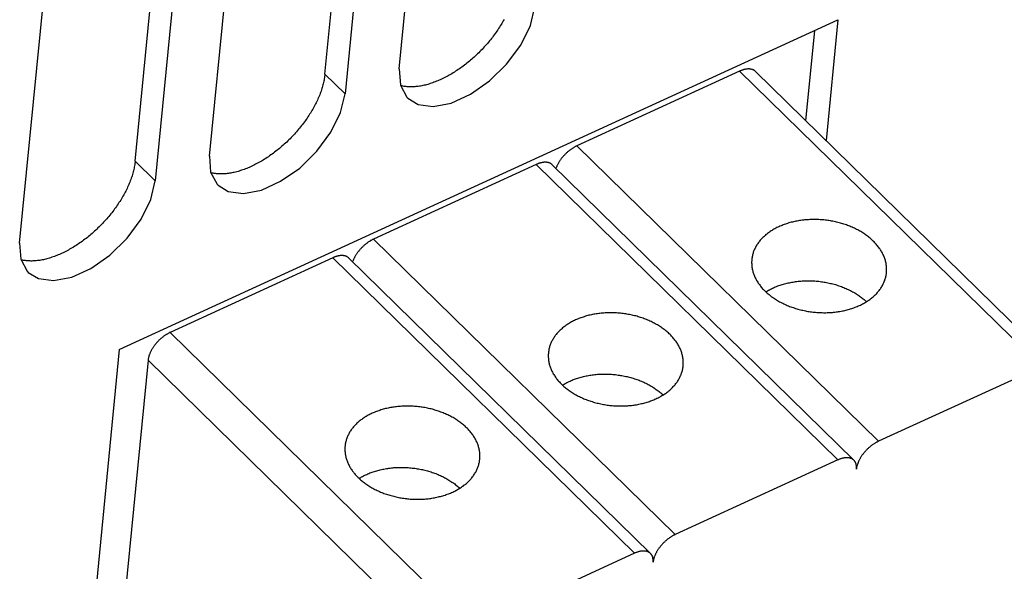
# Model space of a CAD drawing. Extents: x 0 to 594, y 0 to 420.
# Tile 91 of 136: x 514.15 to 525.79, y 114.33 to 120.86. Entities that reach past the tile are written whole.
import ezdxf

# ---------------------------------------------------------------- set-up
doc = ezdxf.new("R2010")
doc.units = 0
doc.header["$LTSCALE"] = 32.67
doc.layers.get('0').update_dxf_attribs({"linetype": 'CONTINUOUS'})

msp = doc.modelspace()

# ---------------------------------------------------------------- linework, layer by layer
at = {"color": 7, "linetype": 'CONTINUOUS'}
for p, q in [((517.756, 120.216), (518.182, 124.565)), ((518.635, 120.277), (519.06, 124.627)), ((518.419, 124.333), (517.994, 119.983)), ((516.392, 119.247), (516.817, 123.597)), ((515.513, 119.186), (515.938, 123.536)), ((516.176, 123.303), (515.751, 118.953)), ((514.148, 118.217), (514.574, 122.567)), ((515.326, 116.958), (523.819, 120.857)), ((523.819, 120.857), (523.679, 119.43)), ((523.442, 119.663), (523.546, 120.732)), ((522.657, 120.25), (520.734, 119.368)), ((520.254, 119.147), (518.331, 118.264)), ((517.85, 118.043), (515.927, 117.161)), ((515.326, 116.958), (514.816, 111.738)), ((515.666, 116.833), (515.184, 111.903)), ((526.223, 116.756), (524.3, 115.873)), ((523.819, 115.653), (521.896, 114.77)), ((521.415, 114.549), (519.493, 113.666))]:
    msp.add_line(p, q, dxfattribs=at)
at = {"color": 9, "linetype": 'CONTINUOUS'}
for p, q in [((522.657, 120.25), (526.223, 116.756)), ((517.756, 120.216), (517.994, 119.983)), ((520.734, 119.368), (524.3, 115.873)), ((515.513, 119.186), (515.751, 118.953)), ((520.254, 119.147), (523.819, 115.653)), ((518.331, 118.264), (521.896, 114.77)), ((517.85, 118.043), (521.415, 114.549)), ((515.927, 117.161), (519.493, 113.666)), ((515.666, 116.833), (519.231, 113.338))]:
    msp.add_line(p, q, dxfattribs=at)
at = {"color": 7, "linetype": 'CONTINUOUS'}
for points in [[(518.736, 119.931), (518.857, 119.857), (519.037, 119.833), (519.249, 119.874), (519.477, 119.978), (519.701, 120.135), (519.904, 120.334), (520.07, 120.559), (520.184, 120.792), (520.237, 121.013)], [(519.873, 120.862), (519.864, 120.847), (519.856, 120.832), (519.847, 120.816), (519.838, 120.801), (519.828, 120.786), (519.819, 120.771), (519.809, 120.756), (519.799, 120.741), (519.789, 120.725), (519.779, 120.711), (519.768, 120.696), (519.757, 120.681), (519.746, 120.666), (519.735, 120.651), (519.724, 120.637), (519.712, 120.622), (519.7, 120.608), (519.688, 120.593), (519.676, 120.579), (519.664, 120.565), (519.652, 120.551), (519.639, 120.537), (519.626, 120.523), (519.613, 120.509), (519.6, 120.496), (519.587, 120.482), (519.574, 120.469), (519.561, 120.456), (519.547, 120.443), (519.533, 120.43), (519.519, 120.417), (519.505, 120.405), (519.491, 120.392), (519.477, 120.38), (519.463, 120.368), (519.449, 120.356), (519.434, 120.345), (519.42, 120.333), (519.405, 120.322), (519.391, 120.311), (519.376, 120.3), (519.361, 120.29), (519.346, 120.279), (519.331, 120.269), (519.316, 120.259), (519.301, 120.249), (519.286, 120.239), (519.271, 120.23), (519.256, 120.221), (519.241, 120.212), (519.226, 120.203), (519.211, 120.195), (519.196, 120.187), (519.181, 120.179), (519.165, 120.171), (519.15, 120.164), (519.135, 120.157), (519.12, 120.15), (519.105, 120.143), (519.09, 120.137), (519.075, 120.131), (519.06, 120.125), (519.045, 120.119), (519.031, 120.114), (519.016, 120.109), (519.001, 120.104), (518.986, 120.099), (518.972, 120.095), (518.957, 120.091), (518.943, 120.087), (518.929, 120.084), (518.914, 120.081), (518.9, 120.078), (518.886, 120.075), (518.873, 120.073), (518.859, 120.071), (518.845, 120.069), (518.832, 120.068), (518.818, 120.067), (518.805, 120.066), (518.792, 120.065), (518.779, 120.065), (518.766, 120.065), (518.753, 120.066), (518.741, 120.066), (518.728, 120.067), (518.716, 120.068), (518.704, 120.07), (518.692, 120.071), (518.681, 120.073), (518.669, 120.076), (518.658, 120.078), (518.652, 120.08)], [(518.635, 120.277), (518.648, 120.087), (518.724, 119.943), (518.736, 119.931)], [(522.846, 120.247), (522.845, 120.248), (522.842, 120.251), (522.839, 120.254), (522.835, 120.256), (522.832, 120.259), (522.828, 120.261), (522.825, 120.263), (522.821, 120.265), (522.817, 120.267), (522.813, 120.268), (522.809, 120.27), (522.805, 120.271), (522.801, 120.272), (522.796, 120.273), (522.792, 120.274), (522.787, 120.275), (522.783, 120.276), (522.778, 120.276), (522.773, 120.277), (522.768, 120.277), (522.763, 120.277), (522.758, 120.277), (522.753, 120.277), (522.748, 120.276), (522.742, 120.276), (522.737, 120.275), (522.732, 120.274), (522.726, 120.273), (522.721, 120.272), (522.715, 120.271), (522.709, 120.269), (522.704, 120.268), (522.698, 120.266), (522.692, 120.264), (522.687, 120.262), (522.681, 120.26), (522.675, 120.258), (522.669, 120.256), (522.663, 120.253), (522.657, 120.25)], [(526.412, 116.752), (522.846, 120.247)], [(517.756, 120.216), (517.755, 120.202), (517.753, 120.188), (517.751, 120.175), (517.749, 120.16), (517.746, 120.146), (517.743, 120.132), (517.74, 120.118), (517.737, 120.103), (517.733, 120.089), (517.729, 120.074), (517.725, 120.059), (517.72, 120.044), (517.715, 120.03), (517.71, 120.015), (517.705, 120), (517.699, 119.985), (517.694, 119.969), (517.687, 119.954), (517.681, 119.939), (517.674, 119.924), (517.667, 119.909), (517.66, 119.893), (517.653, 119.878), (517.645, 119.863), (517.637, 119.848), (517.629, 119.832), (517.621, 119.817), (517.612, 119.802), (517.603, 119.786), (517.594, 119.771), (517.585, 119.756), (517.575, 119.741), (517.566, 119.726), (517.556, 119.711), (517.546, 119.696), (517.535, 119.681), (517.525, 119.666), (517.514, 119.651), (517.503, 119.636), (517.492, 119.621), (517.48, 119.607), (517.469, 119.592), (517.457, 119.578), (517.445, 119.563), (517.433, 119.549), (517.421, 119.535), (517.408, 119.521), (517.396, 119.507), (517.383, 119.493), (517.37, 119.479), (517.357, 119.466), (517.344, 119.452), (517.331, 119.439), (517.317, 119.426), (517.304, 119.413), (517.29, 119.4), (517.276, 119.387), (517.262, 119.375), (517.248, 119.362), (517.234, 119.35), (517.22, 119.338), (517.205, 119.326), (517.191, 119.315), (517.176, 119.303), (517.162, 119.292), (517.147, 119.281), (517.133, 119.27), (517.118, 119.26), (517.103, 119.249), (517.088, 119.239), (517.073, 119.229), (517.058, 119.219), (517.043, 119.209), (517.028, 119.2), (517.013, 119.191), (516.998, 119.182), (516.983, 119.173), (516.968, 119.165), (516.952, 119.157), (516.937, 119.149), (516.922, 119.141), (516.907, 119.134), (516.892, 119.127), (516.877, 119.12), (516.862, 119.113), (516.847, 119.107), (516.832, 119.101), (516.817, 119.095), (516.802, 119.089), (516.787, 119.084), (516.772, 119.079), (516.758, 119.074), (516.743, 119.069), (516.729, 119.065), (516.714, 119.061), (516.7, 119.057), (516.685, 119.054), (516.671, 119.051), (516.657, 119.048), (516.643, 119.046), (516.629, 119.043), (516.615, 119.041), (516.602, 119.04), (516.588, 119.038), (516.575, 119.037), (516.562, 119.036), (516.548, 119.036), (516.535, 119.035), (516.523, 119.035), (516.51, 119.036), (516.497, 119.036), (516.485, 119.037), (516.473, 119.038), (516.461, 119.04), (516.449, 119.041), (516.437, 119.043), (516.426, 119.046), (516.415, 119.048), (516.408, 119.05)], [(516.493, 118.901), (516.614, 118.827), (516.793, 118.803), (517.006, 118.844), (517.233, 118.948), (517.458, 119.105), (517.66, 119.304), (517.826, 119.529), (517.941, 119.762), (517.994, 119.983)], [(520.734, 119.368), (520.729, 119.365), (520.723, 119.362), (520.717, 119.359), (520.711, 119.356), (520.705, 119.352), (520.699, 119.349), (520.693, 119.346), (520.687, 119.342), (520.681, 119.338), (520.675, 119.334), (520.67, 119.33), (520.664, 119.326), (520.658, 119.322), (520.652, 119.318), (520.647, 119.313), (520.641, 119.309), (520.635, 119.304), (520.63, 119.3), (520.624, 119.295), (520.619, 119.29), (520.613, 119.285), (520.608, 119.28), (520.603, 119.275), (520.597, 119.27), (520.592, 119.264), (520.587, 119.259), (520.582, 119.254), (520.577, 119.248), (520.572, 119.243), (520.568, 119.237), (520.563, 119.232), (520.558, 119.226), (520.554, 119.22), (520.549, 119.214), (520.545, 119.209), (520.541, 119.203), (520.537, 119.197), (520.533, 119.191), (520.529, 119.185), (520.525, 119.179), (520.522, 119.173), (520.518, 119.167), (520.515, 119.161), (520.511, 119.155), (520.508, 119.149), (520.505, 119.143), (520.502, 119.137), (520.499, 119.131), (520.497, 119.125), (520.494, 119.12), (520.492, 119.114), (520.489, 119.108), (520.487, 119.102), (520.487, 119.1)], [(515.513, 119.186), (515.512, 119.172), (515.51, 119.158), (515.508, 119.145), (515.506, 119.13), (515.503, 119.116), (515.5, 119.102), (515.497, 119.088), (515.493, 119.073), (515.49, 119.059), (515.486, 119.044), (515.481, 119.029), (515.477, 119.014), (515.472, 119), (515.467, 118.985), (515.462, 118.97), (515.456, 118.955), (515.45, 118.939), (515.444, 118.924), (515.438, 118.909), (515.431, 118.894), (515.424, 118.879), (515.417, 118.863), (515.41, 118.848), (515.402, 118.833), (515.394, 118.818), (515.386, 118.802), (515.378, 118.787), (515.369, 118.772), (515.36, 118.756), (515.351, 118.741), (515.342, 118.726), (515.332, 118.711), (515.322, 118.696), (515.312, 118.681), (515.302, 118.666), (515.292, 118.651), (515.281, 118.636), (515.271, 118.621), (515.26, 118.606), (515.248, 118.591), (515.237, 118.577), (515.225, 118.562), (515.214, 118.548), (515.202, 118.533), (515.19, 118.519), (515.177, 118.505), (515.165, 118.491), (515.152, 118.477), (515.14, 118.463), (515.127, 118.449), (515.114, 118.436), (515.101, 118.422), (515.087, 118.409), (515.074, 118.396), (515.06, 118.383), (515.047, 118.37), (515.033, 118.357), (515.019, 118.345), (515.005, 118.332), (514.991, 118.32), (514.976, 118.308), (514.962, 118.296), (514.948, 118.285), (514.933, 118.273), (514.919, 118.262), (514.904, 118.251), (514.889, 118.24), (514.874, 118.23), (514.86, 118.219), (514.845, 118.209), (514.83, 118.199), (514.815, 118.189), (514.8, 118.18), (514.785, 118.17), (514.77, 118.161), (514.754, 118.152), (514.739, 118.144), (514.724, 118.135), (514.709, 118.127), (514.694, 118.119), (514.679, 118.111), (514.664, 118.104), (514.649, 118.097), (514.634, 118.09), (514.619, 118.083), (514.604, 118.077), (514.589, 118.071), (514.574, 118.065), (514.559, 118.059), (514.544, 118.054), (514.529, 118.049), (514.514, 118.044), (514.5, 118.039), (514.485, 118.035), (514.471, 118.031), (514.456, 118.027), (514.442, 118.024), (514.428, 118.021), (514.414, 118.018), (514.4, 118.016), (514.386, 118.013), (514.372, 118.011), (514.358, 118.01), (514.345, 118.008), (514.332, 118.007), (514.318, 118.006), (514.305, 118.006), (514.292, 118.005), (514.279, 118.005), (514.267, 118.006), (514.254, 118.006), (514.242, 118.007), (514.23, 118.008), (514.218, 118.01), (514.206, 118.011), (514.194, 118.013), (514.183, 118.016), (514.171, 118.018), (514.165, 118.02)], [(516.392, 119.247), (516.404, 119.057), (516.481, 118.913), (516.493, 118.901)], [(520.442, 119.144), (520.441, 119.145), (520.438, 119.148), (520.435, 119.15), (520.432, 119.153), (520.428, 119.155), (520.425, 119.157), (520.421, 119.159), (520.417, 119.161), (520.414, 119.163), (520.41, 119.165), (520.406, 119.166), (520.401, 119.168), (520.397, 119.169), (520.393, 119.17), (520.388, 119.171), (520.384, 119.172), (520.379, 119.172), (520.374, 119.173), (520.369, 119.173), (520.365, 119.173), (520.36, 119.173), (520.354, 119.173), (520.349, 119.173), (520.344, 119.173), (520.339, 119.172), (520.333, 119.171), (520.328, 119.171), (520.323, 119.17), (520.317, 119.168), (520.312, 119.167), (520.306, 119.166), (520.3, 119.164), (520.295, 119.163), (520.289, 119.161), (520.283, 119.159), (520.277, 119.157), (520.271, 119.154), (520.266, 119.152), (520.26, 119.15), (520.254, 119.147)], [(524.038, 115.545), (524.039, 115.551), (524.039, 115.556), (524.039, 115.561), (524.039, 115.567), (524.039, 115.572), (524.039, 115.577), (524.038, 115.582), (524.038, 115.586), (524.037, 115.591), (524.036, 115.596), (524.035, 115.6), (524.034, 115.605), (524.032, 115.609), (524.031, 115.613), (524.029, 115.617), (524.028, 115.621), (524.026, 115.625), (524.024, 115.629), (524.021, 115.632), (524.019, 115.636), (524.017, 115.639), (524.014, 115.643), (524.011, 115.646), (524.008, 115.649), (520.442, 119.144)], [(514.25, 117.871), (514.371, 117.797), (514.55, 117.773), (514.763, 117.814), (514.99, 117.918), (515.214, 118.076), (515.417, 118.274), (515.583, 118.499), (515.698, 118.732), (515.751, 118.953)], [(524.238, 118.24), (524.229, 118.249), (524.22, 118.257), (524.21, 118.266), (524.2, 118.274), (524.19, 118.283), (524.18, 118.291), (524.169, 118.299), (524.158, 118.307), (524.147, 118.315), (524.136, 118.323), (524.125, 118.331), (524.113, 118.338), (524.101, 118.345), (524.089, 118.353), (524.077, 118.36), (524.065, 118.366), (524.053, 118.373), (524.04, 118.38), (524.027, 118.386), (524.014, 118.392), (524.001, 118.399), (523.988, 118.404), (523.974, 118.41), (523.961, 118.416), (523.947, 118.421), (523.933, 118.426), (523.919, 118.432), (523.905, 118.436), (523.891, 118.441), (523.877, 118.446), (523.863, 118.45), (523.848, 118.454), (523.834, 118.458), (523.819, 118.462), (523.804, 118.465), (523.789, 118.469), (523.775, 118.472), (523.76, 118.475), (523.745, 118.478), (523.73, 118.48), (523.714, 118.483), (523.699, 118.485), (523.684, 118.487), (523.669, 118.489), (523.654, 118.491), (523.638, 118.492), (523.623, 118.493), (523.608, 118.494), (523.593, 118.495), (523.577, 118.496), (523.562, 118.496), (523.547, 118.496), (523.532, 118.496), (523.516, 118.496), (523.501, 118.496), (523.486, 118.495), (523.471, 118.494), (523.456, 118.493), (523.441, 118.492), (523.426, 118.491), (523.411, 118.489), (523.396, 118.488), (523.381, 118.486), (523.367, 118.483), (523.352, 118.481), (523.338, 118.478), (523.323, 118.476), (523.309, 118.473), (523.295, 118.469), (523.281, 118.466), (523.267, 118.463), (523.253, 118.459), (523.239, 118.455), (523.225, 118.451), (523.212, 118.446), (523.199, 118.442), (523.185, 118.437), (523.172, 118.432), (523.16, 118.427), (523.147, 118.422), (523.134, 118.417), (523.122, 118.411), (523.11, 118.406), (523.098, 118.4), (523.086, 118.394), (523.074, 118.387), (523.063, 118.381), (523.052, 118.374), (523.041, 118.368), (523.03, 118.361), (523.019, 118.354), (523.009, 118.347), (522.998, 118.339), (522.988, 118.332), (522.979, 118.324), (522.969, 118.317), (522.96, 118.309), (522.951, 118.301), (522.942, 118.293), (522.933, 118.284), (522.925, 118.276), (522.917, 118.267), (522.909, 118.259), (522.901, 118.25), (522.894, 118.241), (522.887, 118.232), (522.88, 118.223), (522.874, 118.214), (522.867, 118.205), (522.861, 118.195), (522.855, 118.186), (522.85, 118.176), (522.845, 118.167), (522.84, 118.157), (522.835, 118.147), (522.831, 118.138), (522.827, 118.128), (522.823, 118.118), (522.819, 118.108), (522.816, 118.097), (522.813, 118.087), (522.81, 118.077), (522.808, 118.067), (522.806, 118.056), (522.804, 118.046), (522.803, 118.036), (522.801, 118.025), (522.801, 118.023)], [(518.331, 118.264), (518.325, 118.261), (518.319, 118.258), (518.313, 118.255), (518.307, 118.252), (518.301, 118.249), (518.295, 118.246), (518.29, 118.242), (518.284, 118.238), (518.278, 118.235), (518.272, 118.231), (518.266, 118.227), (518.26, 118.223), (518.254, 118.218), (518.249, 118.214), (518.243, 118.21), (518.237, 118.205), (518.232, 118.201), (518.226, 118.196), (518.221, 118.191), (518.215, 118.186), (518.21, 118.181), (518.204, 118.176), (518.199, 118.171), (518.194, 118.166), (518.189, 118.161), (518.184, 118.156), (518.179, 118.15), (518.174, 118.145), (518.169, 118.139), (518.164, 118.134), (518.159, 118.128), (518.155, 118.122), (518.15, 118.117), (518.146, 118.111), (518.142, 118.105), (518.137, 118.099), (518.133, 118.093), (518.129, 118.088), (518.125, 118.082), (518.122, 118.076), (518.118, 118.07), (518.114, 118.064), (518.111, 118.058), (518.108, 118.052), (518.105, 118.046), (518.101, 118.04), (518.099, 118.034), (518.096, 118.028), (518.093, 118.022), (518.091, 118.016), (518.088, 118.01), (518.086, 118.004), (518.084, 117.998), (518.083, 117.997)], [(524.394, 117.868), (524.394, 117.876), (524.395, 117.886), (524.395, 117.897), (524.395, 117.907), (524.395, 117.918), (524.395, 117.929), (524.394, 117.939), (524.393, 117.95), (524.391, 117.96), (524.39, 117.971), (524.388, 117.981), (524.385, 117.992), (524.383, 118.002), (524.38, 118.013), (524.377, 118.023), (524.373, 118.034), (524.37, 118.044), (524.366, 118.055), (524.361, 118.065), (524.357, 118.075), (524.352, 118.085), (524.347, 118.096), (524.341, 118.106), (524.336, 118.116), (524.33, 118.126), (524.324, 118.136), (524.317, 118.146), (524.31, 118.155), (524.303, 118.165), (524.296, 118.175), (524.289, 118.184), (524.281, 118.194), (524.273, 118.203), (524.265, 118.212), (524.256, 118.222), (524.247, 118.231), (524.238, 118.24)], [(514.148, 118.217), (514.161, 118.027), (514.238, 117.884), (514.25, 117.871)], [(518.039, 118.04), (518.038, 118.041), (518.035, 118.044), (518.032, 118.047), (518.028, 118.049), (518.025, 118.052), (518.021, 118.054), (518.018, 118.056), (518.014, 118.058), (518.01, 118.059), (518.006, 118.061), (518.002, 118.063), (517.998, 118.064), (517.994, 118.065), (517.989, 118.066), (517.985, 118.067), (517.98, 118.068), (517.975, 118.069), (517.971, 118.069), (517.966, 118.07), (517.961, 118.07), (517.956, 118.07), (517.951, 118.07), (517.946, 118.069), (517.941, 118.069), (517.935, 118.069), (517.93, 118.068), (517.925, 118.067), (517.919, 118.066), (517.914, 118.065), (517.908, 118.064), (517.902, 118.062), (517.897, 118.061), (517.891, 118.059), (517.885, 118.057), (517.879, 118.055), (517.874, 118.053), (517.868, 118.051), (517.862, 118.049), (517.856, 118.046), (517.85, 118.043)], [(521.635, 114.442), (521.635, 114.447), (521.635, 114.453), (521.636, 114.458), (521.636, 114.463), (521.635, 114.468), (521.635, 114.473), (521.635, 114.478), (521.634, 114.483), (521.633, 114.488), (521.632, 114.492), (521.631, 114.497), (521.63, 114.501), (521.629, 114.505), (521.627, 114.51), (521.626, 114.514), (521.624, 114.518), (521.622, 114.522), (521.62, 114.525), (521.618, 114.529), (521.615, 114.532), (521.613, 114.536), (521.61, 114.539), (521.608, 114.542), (521.605, 114.545), (518.039, 118.04)], [(522.801, 118.023), (522.8, 118.015), (522.8, 118.004), (522.799, 117.994), (522.799, 117.983), (522.8, 117.973), (522.8, 117.962), (522.801, 117.952), (522.802, 117.941), (522.803, 117.931), (522.805, 117.92), (522.807, 117.909), (522.809, 117.899), (522.812, 117.888), (522.815, 117.878), (522.818, 117.867), (522.821, 117.857), (522.825, 117.847), (522.829, 117.836), (522.833, 117.826), (522.838, 117.816), (522.843, 117.805), (522.848, 117.795), (522.853, 117.785), (522.859, 117.775), (522.865, 117.765), (522.871, 117.755), (522.878, 117.745), (522.884, 117.735), (522.891, 117.726), (522.899, 117.716), (522.906, 117.706), (522.914, 117.697), (522.922, 117.688), (522.93, 117.678), (522.939, 117.669), (522.947, 117.66), (522.956, 117.651)], [(522.956, 117.651), (522.966, 117.642), (522.975, 117.633), (522.985, 117.625), (522.995, 117.616), (523.005, 117.608), (523.015, 117.6), (523.026, 117.591), (523.036, 117.583), (523.047, 117.576), (523.059, 117.568), (523.07, 117.56), (523.082, 117.553), (523.093, 117.545), (523.105, 117.538), (523.117, 117.531), (523.13, 117.524), (523.142, 117.517), (523.155, 117.511), (523.168, 117.505), (523.181, 117.498), (523.194, 117.492), (523.207, 117.486), (523.22, 117.48), (523.234, 117.475), (523.248, 117.469), (523.261, 117.464), (523.275, 117.459), (523.289, 117.454), (523.304, 117.45), (523.318, 117.445), (523.332, 117.441), (523.347, 117.437), (523.361, 117.433), (523.376, 117.429), (523.391, 117.425), (523.405, 117.422), (523.42, 117.419), (523.435, 117.416), (523.45, 117.413), (523.465, 117.41), (523.48, 117.408), (523.495, 117.406), (523.511, 117.404), (523.526, 117.402), (523.541, 117.4), (523.556, 117.399), (523.572, 117.397), (523.587, 117.396), (523.602, 117.396), (523.617, 117.395), (523.633, 117.395), (523.648, 117.394), (523.663, 117.394), (523.678, 117.394), (523.694, 117.395), (523.709, 117.395), (523.724, 117.396), (523.739, 117.397), (523.754, 117.398), (523.769, 117.4), (523.784, 117.401), (523.799, 117.403), (523.813, 117.405), (523.828, 117.407), (523.843, 117.41), (523.857, 117.412), (523.872, 117.415), (523.886, 117.418), (523.9, 117.421), (523.914, 117.425), (523.928, 117.428), (523.942, 117.432), (523.956, 117.436), (523.969, 117.44), (523.983, 117.444), (523.996, 117.449), (524.009, 117.453), (524.022, 117.458), (524.035, 117.463), (524.048, 117.469), (524.06, 117.474), (524.073, 117.479), (524.085, 117.485), (524.097, 117.491), (524.109, 117.497), (524.12, 117.503), (524.132, 117.51), (524.143, 117.516), (524.154, 117.523), (524.165, 117.53), (524.176, 117.537), (524.186, 117.544), (524.196, 117.551), (524.206, 117.559), (524.216, 117.566), (524.226, 117.574), (524.235, 117.582), (524.244, 117.59), (524.253, 117.598), (524.261, 117.606), (524.27, 117.615), (524.278, 117.623), (524.286, 117.632), (524.293, 117.641), (524.301, 117.649), (524.308, 117.658), (524.315, 117.667), (524.321, 117.677), (524.327, 117.686), (524.334, 117.695), (524.339, 117.705), (524.345, 117.714), (524.35, 117.724), (524.355, 117.734), (524.36, 117.743), (524.364, 117.753), (524.368, 117.763), (524.372, 117.773), (524.375, 117.783), (524.379, 117.793), (524.382, 117.803), (524.384, 117.814), (524.387, 117.824), (524.389, 117.834), (524.391, 117.845), (524.392, 117.855), (524.393, 117.865), (524.394, 117.868)], [(522.967, 117.641), (522.975, 117.646), (522.986, 117.653), (522.997, 117.659), (523.009, 117.665), (523.021, 117.672), (523.033, 117.678), (523.045, 117.684), (523.057, 117.689), (523.07, 117.695), (523.083, 117.7), (523.095, 117.705), (523.108, 117.71), (523.122, 117.715), (523.135, 117.719), (523.148, 117.724), (523.162, 117.728), (523.176, 117.732), (523.19, 117.736), (523.204, 117.74), (523.218, 117.743), (523.232, 117.746), (523.246, 117.749), (523.261, 117.752), (523.275, 117.755), (523.29, 117.757), (523.305, 117.76), (523.32, 117.762), (523.334, 117.764), (523.349, 117.765), (523.364, 117.767), (523.38, 117.768), (523.395, 117.769), (523.41, 117.77), (523.425, 117.771), (523.44, 117.771), (523.456, 117.771), (523.471, 117.772), (523.486, 117.771), (523.502, 117.771), (523.517, 117.77), (523.533, 117.77), (523.548, 117.769), (523.563, 117.767), (523.579, 117.766), (523.594, 117.765), (523.609, 117.763), (523.625, 117.761), (523.64, 117.759), (523.655, 117.756), (523.67, 117.754), (523.685, 117.751), (523.7, 117.748), (523.715, 117.745), (523.73, 117.741), (523.745, 117.738), (523.76, 117.734), (523.774, 117.73), (523.789, 117.726), (523.803, 117.722), (523.818, 117.717), (523.832, 117.712), (523.846, 117.707), (523.86, 117.702), (523.874, 117.697), (523.888, 117.692), (523.902, 117.686), (523.915, 117.68), (523.928, 117.674), (523.942, 117.668), (523.955, 117.662), (523.968, 117.656), (523.98, 117.649), (523.993, 117.642), (524.005, 117.635), (524.018, 117.628), (524.03, 117.621), (524.041, 117.614), (524.053, 117.606), (524.065, 117.599), (524.076, 117.591), (524.087, 117.583), (524.098, 117.575), (524.108, 117.567), (524.119, 117.558), (524.129, 117.55), (524.139, 117.541), (524.149, 117.532), (524.157, 117.525)], [(521.835, 117.136), (521.826, 117.145), (521.816, 117.154), (521.806, 117.162), (521.796, 117.171), (521.786, 117.179), (521.776, 117.188), (521.765, 117.196), (521.755, 117.204), (521.744, 117.212), (521.733, 117.219), (521.721, 117.227), (521.71, 117.235), (521.698, 117.242), (521.686, 117.249), (521.674, 117.256), (521.661, 117.263), (521.649, 117.27), (521.636, 117.276), (521.624, 117.283), (521.611, 117.289), (521.597, 117.295), (521.584, 117.301), (521.571, 117.307), (521.557, 117.312), (521.544, 117.318), (521.53, 117.323), (521.516, 117.328), (521.502, 117.333), (521.488, 117.338), (521.473, 117.342), (521.459, 117.346), (521.445, 117.351), (521.43, 117.355), (521.415, 117.358), (521.401, 117.362), (521.386, 117.365), (521.371, 117.368), (521.356, 117.372), (521.341, 117.374), (521.326, 117.377), (521.311, 117.379), (521.296, 117.382), (521.281, 117.384), (521.265, 117.385), (521.25, 117.387), (521.235, 117.389), (521.22, 117.39), (521.204, 117.391), (521.189, 117.392), (521.174, 117.392), (521.158, 117.393), (521.143, 117.393), (521.128, 117.393), (521.113, 117.393), (521.098, 117.392), (521.082, 117.392), (521.067, 117.391), (521.052, 117.39), (521.037, 117.389), (521.022, 117.387), (521.007, 117.386), (520.993, 117.384), (520.978, 117.382), (520.963, 117.38), (520.948, 117.377), (520.934, 117.375), (520.92, 117.372), (520.905, 117.369), (520.891, 117.366), (520.877, 117.363), (520.863, 117.359), (520.849, 117.355), (520.835, 117.351), (520.822, 117.347), (520.808, 117.343), (520.795, 117.338), (520.782, 117.334), (520.769, 117.329), (520.756, 117.324), (520.743, 117.319), (520.731, 117.313), (520.718, 117.308), (520.706, 117.302), (520.694, 117.296), (520.682, 117.29), (520.671, 117.284), (520.659, 117.277), (520.648, 117.271), (520.637, 117.264), (520.626, 117.257), (520.616, 117.25), (520.605, 117.243), (520.595, 117.236), (520.585, 117.228), (520.575, 117.221), (520.566, 117.213), (520.556, 117.205), (520.547, 117.197), (520.538, 117.189), (520.53, 117.181), (520.521, 117.172), (520.513, 117.164), (520.505, 117.155), (520.498, 117.147), (520.491, 117.138), (520.483, 117.129), (520.477, 117.12), (520.47, 117.111), (520.464, 117.101), (520.458, 117.092), (520.452, 117.082), (520.446, 117.073), (520.441, 117.063), (520.436, 117.054), (520.432, 117.044), (520.427, 117.034), (520.423, 117.024), (520.419, 117.014), (520.416, 117.004), (520.412, 116.994), (520.41, 116.984), (520.407, 116.973), (520.404, 116.963), (520.402, 116.953), (520.401, 116.943), (520.399, 116.932), (520.398, 116.922), (520.398, 116.92)], [(515.927, 117.161), (515.921, 117.158), (515.916, 117.155), (515.91, 117.152), (515.904, 117.149), (515.898, 117.145), (515.892, 117.142), (515.886, 117.138), (515.88, 117.135), (515.874, 117.131), (515.868, 117.127), (515.863, 117.123), (515.857, 117.119), (515.851, 117.115), (515.845, 117.111), (515.839, 117.106), (515.834, 117.102), (515.828, 117.097), (515.823, 117.092), (515.817, 117.088), (515.812, 117.083), (515.806, 117.078), (515.801, 117.073), (515.795, 117.068), (515.79, 117.063), (515.785, 117.057), (515.78, 117.052), (515.775, 117.047), (515.77, 117.041), (515.765, 117.036), (515.76, 117.03), (515.756, 117.024), (515.751, 117.019), (515.747, 117.013), (515.742, 117.007), (515.738, 117.002), (515.734, 116.996), (515.73, 116.99), (515.726, 116.984), (515.722, 116.978), (515.718, 116.972), (515.714, 116.966), (515.711, 116.96), (515.707, 116.954), (515.704, 116.948), (515.701, 116.942), (515.698, 116.936), (515.695, 116.93), (515.692, 116.924), (515.69, 116.918), (515.687, 116.912), (515.685, 116.907), (515.682, 116.901), (515.68, 116.895), (515.678, 116.889), (515.676, 116.883), (515.675, 116.877), (515.673, 116.872), (515.671, 116.866), (515.67, 116.86), (515.669, 116.855), (515.668, 116.849), (515.667, 116.844), (515.666, 116.838), (515.666, 116.833)], [(521.99, 116.764), (521.991, 116.772), (521.991, 116.783), (521.992, 116.793), (521.992, 116.804), (521.992, 116.814), (521.991, 116.825), (521.99, 116.836), (521.989, 116.846), (521.988, 116.857), (521.986, 116.867), (521.984, 116.878), (521.982, 116.888), (521.979, 116.899), (521.976, 116.909), (521.973, 116.92), (521.97, 116.93), (521.966, 116.941), (521.962, 116.951), (521.958, 116.961), (521.953, 116.972), (521.948, 116.982), (521.943, 116.992), (521.938, 117.002), (521.932, 117.012), (521.926, 117.022), (521.92, 117.032), (521.914, 117.042), (521.907, 117.052), (521.9, 117.062), (521.893, 117.071), (521.885, 117.081), (521.877, 117.09), (521.869, 117.1), (521.861, 117.109), (521.853, 117.118), (521.844, 117.127), (521.835, 117.136)], [(520.398, 116.92), (520.397, 116.911), (520.396, 116.901), (520.396, 116.89), (520.396, 116.88), (520.396, 116.869), (520.397, 116.859), (520.397, 116.848), (520.399, 116.838), (520.4, 116.827), (520.402, 116.816), (520.404, 116.806), (520.406, 116.795), (520.408, 116.785), (520.411, 116.774), (520.414, 116.764), (520.418, 116.753), (520.422, 116.743), (520.426, 116.733), (520.43, 116.722), (520.434, 116.712), (520.439, 116.702), (520.444, 116.692), (520.45, 116.682), (520.455, 116.671), (520.461, 116.661), (520.468, 116.652), (520.474, 116.642), (520.481, 116.632), (520.488, 116.622), (520.495, 116.612), (520.503, 116.603), (520.51, 116.593), (520.518, 116.584), (520.527, 116.575), (520.535, 116.566), (520.544, 116.557), (520.553, 116.548)], [(520.553, 116.548), (520.562, 116.539), (520.572, 116.53), (520.581, 116.521), (520.591, 116.513), (520.601, 116.504), (520.612, 116.496), (520.622, 116.488), (520.633, 116.48), (520.644, 116.472), (520.655, 116.464), (520.666, 116.457), (520.678, 116.449), (520.69, 116.442), (520.702, 116.435), (520.714, 116.428), (520.726, 116.421), (520.739, 116.414), (520.751, 116.407), (520.764, 116.401), (520.777, 116.395), (520.79, 116.389), (520.803, 116.383), (520.817, 116.377), (520.83, 116.371), (520.844, 116.366), (520.858, 116.361), (520.872, 116.356), (520.886, 116.351), (520.9, 116.346), (520.914, 116.342), (520.929, 116.337), (520.943, 116.333), (520.958, 116.329), (520.972, 116.325), (520.987, 116.322), (521.002, 116.318), (521.017, 116.315), (521.032, 116.312), (521.047, 116.309), (521.062, 116.307), (521.077, 116.304), (521.092, 116.302), (521.107, 116.3), (521.122, 116.298), (521.138, 116.297), (521.153, 116.295), (521.168, 116.294), (521.183, 116.293), (521.199, 116.292), (521.214, 116.291), (521.229, 116.291), (521.244, 116.291), (521.26, 116.291), (521.275, 116.291), (521.29, 116.291), (521.305, 116.292), (521.32, 116.293), (521.335, 116.294), (521.35, 116.295), (521.365, 116.296), (521.38, 116.298), (521.395, 116.3), (521.41, 116.302), (521.425, 116.304), (521.439, 116.306), (521.454, 116.309), (521.468, 116.312), (521.482, 116.315), (521.497, 116.318), (521.511, 116.321), (521.525, 116.325), (521.538, 116.328), (521.552, 116.332), (521.566, 116.336), (521.579, 116.341), (521.593, 116.345), (521.606, 116.35), (521.619, 116.355), (521.632, 116.36), (521.644, 116.365), (521.657, 116.37), (521.669, 116.376), (521.681, 116.382), (521.693, 116.388), (521.705, 116.394), (521.717, 116.4), (521.728, 116.406), (521.74, 116.413), (521.751, 116.419), (521.761, 116.426), (521.772, 116.433), (521.783, 116.44), (521.793, 116.448), (521.803, 116.455), (521.812, 116.463), (521.822, 116.471), (521.831, 116.478), (521.84, 116.486), (521.849, 116.495), (521.858, 116.503), (521.866, 116.511), (521.874, 116.52), (521.882, 116.528), (521.89, 116.537), (521.897, 116.546), (521.904, 116.555), (521.911, 116.564), (521.918, 116.573), (521.924, 116.582), (521.93, 116.592), (521.936, 116.601), (521.941, 116.611), (521.946, 116.62), (521.951, 116.63), (521.956, 116.64), (521.96, 116.65), (521.965, 116.66), (521.968, 116.67), (521.972, 116.68), (521.975, 116.69), (521.978, 116.7), (521.981, 116.71), (521.983, 116.72), (521.985, 116.731), (521.987, 116.741), (521.989, 116.752), (521.99, 116.762), (521.99, 116.764)], [(520.563, 116.538), (520.571, 116.542), (520.582, 116.549), (520.594, 116.556), (520.605, 116.562), (520.617, 116.568), (520.629, 116.574), (520.641, 116.58), (520.654, 116.586), (520.666, 116.591), (520.679, 116.596), (520.692, 116.602), (520.705, 116.607), (520.718, 116.611), (520.731, 116.616), (520.745, 116.62), (520.758, 116.625), (520.772, 116.629), (520.786, 116.632), (520.8, 116.636), (520.814, 116.64), (520.828, 116.643), (520.843, 116.646), (520.857, 116.649), (520.872, 116.651), (520.886, 116.654), (520.901, 116.656), (520.916, 116.658), (520.931, 116.66), (520.946, 116.662), (520.961, 116.663), (520.976, 116.665), (520.991, 116.666), (521.006, 116.667), (521.022, 116.667), (521.037, 116.668), (521.052, 116.668), (521.067, 116.668), (521.083, 116.668), (521.098, 116.667), (521.114, 116.667), (521.129, 116.666), (521.144, 116.665), (521.16, 116.664), (521.175, 116.663), (521.19, 116.661), (521.206, 116.659), (521.221, 116.657), (521.236, 116.655), (521.251, 116.653), (521.267, 116.65), (521.282, 116.647), (521.297, 116.644), (521.312, 116.641), (521.327, 116.638), (521.341, 116.634), (521.356, 116.63), (521.371, 116.626), (521.385, 116.622), (521.4, 116.618), (521.414, 116.613), (521.429, 116.609), (521.443, 116.604), (521.457, 116.599), (521.471, 116.594), (521.484, 116.588), (521.498, 116.583), (521.512, 116.577), (521.525, 116.571), (521.538, 116.565), (521.551, 116.559), (521.564, 116.552), (521.577, 116.545), (521.589, 116.539), (521.602, 116.532), (521.614, 116.525), (521.626, 116.518), (521.638, 116.51), (521.65, 116.503), (521.661, 116.495), (521.672, 116.487), (521.683, 116.479), (521.694, 116.471), (521.705, 116.463), (521.715, 116.455), (521.725, 116.446), (521.735, 116.438), (521.745, 116.429), (521.753, 116.421)], [(519.431, 116.033), (519.422, 116.041), (519.413, 116.05), (519.403, 116.059), (519.393, 116.067), (519.383, 116.076), (519.372, 116.084), (519.362, 116.092), (519.351, 116.1), (519.34, 116.108), (519.329, 116.116), (519.318, 116.124), (519.306, 116.131), (519.294, 116.138), (519.282, 116.146), (519.27, 116.153), (519.258, 116.159), (519.245, 116.166), (519.233, 116.173), (519.22, 116.179), (519.207, 116.185), (519.194, 116.191), (519.181, 116.197), (519.167, 116.203), (519.154, 116.209), (519.14, 116.214), (519.126, 116.219), (519.112, 116.224), (519.098, 116.229), (519.084, 116.234), (519.07, 116.239), (519.056, 116.243), (519.041, 116.247), (519.026, 116.251), (519.012, 116.255), (518.997, 116.258), (518.982, 116.262), (518.967, 116.265), (518.953, 116.268), (518.938, 116.271), (518.922, 116.273), (518.907, 116.276), (518.892, 116.278), (518.877, 116.28), (518.862, 116.282), (518.847, 116.284), (518.831, 116.285), (518.816, 116.286), (518.801, 116.287), (518.785, 116.288), (518.77, 116.289), (518.755, 116.289), (518.74, 116.289), (518.724, 116.289), (518.709, 116.289), (518.694, 116.289), (518.679, 116.288), (518.664, 116.287), (518.649, 116.286), (518.634, 116.285), (518.619, 116.284), (518.604, 116.282), (518.589, 116.28), (518.574, 116.278), (518.56, 116.276), (518.545, 116.274), (518.53, 116.271), (518.516, 116.269), (518.502, 116.266), (518.488, 116.262), (518.473, 116.259), (518.459, 116.255), (518.446, 116.252), (518.432, 116.248), (518.418, 116.244), (518.405, 116.239), (518.392, 116.235), (518.378, 116.23), (518.365, 116.225), (518.353, 116.22), (518.34, 116.215), (518.327, 116.21), (518.315, 116.204), (518.303, 116.198), (518.291, 116.193), (518.279, 116.187), (518.267, 116.18), (518.256, 116.174), (518.245, 116.167), (518.233, 116.161), (518.223, 116.154), (518.212, 116.147), (518.202, 116.14), (518.191, 116.132), (518.181, 116.125), (518.172, 116.117), (518.162, 116.11), (518.153, 116.102), (518.144, 116.094), (518.135, 116.086), (518.126, 116.077), (518.118, 116.069), (518.11, 116.06), (518.102, 116.052), (518.094, 116.043), (518.087, 116.034), (518.08, 116.025), (518.073, 116.016), (518.066, 116.007), (518.06, 115.998), (518.054, 115.988), (518.048, 115.979), (518.043, 115.969), (518.038, 115.96), (518.033, 115.95), (518.028, 115.94), (518.024, 115.93), (518.02, 115.921), (518.016, 115.911), (518.012, 115.9), (518.009, 115.89), (518.006, 115.88), (518.003, 115.87), (518.001, 115.86), (517.999, 115.849), (517.997, 115.839), (517.996, 115.829), (517.994, 115.818), (517.994, 115.816)], [(519.586, 115.66), (519.587, 115.669), (519.588, 115.679), (519.588, 115.69), (519.588, 115.7), (519.588, 115.711), (519.587, 115.721), (519.587, 115.732), (519.586, 115.743), (519.584, 115.753), (519.582, 115.764), (519.58, 115.774), (519.578, 115.785), (519.576, 115.795), (519.573, 115.806), (519.57, 115.816), (519.566, 115.827), (519.562, 115.837), (519.558, 115.847), (519.554, 115.858), (519.55, 115.868), (519.545, 115.878), (519.54, 115.888), (519.534, 115.899), (519.529, 115.909), (519.523, 115.919), (519.516, 115.929), (519.51, 115.938), (519.503, 115.948), (519.496, 115.958), (519.489, 115.968), (519.482, 115.977), (519.474, 115.987), (519.466, 115.996), (519.457, 116.005), (519.449, 116.015), (519.44, 116.024), (519.431, 116.033)], [(517.994, 115.816), (517.993, 115.808), (517.993, 115.797), (517.992, 115.787), (517.992, 115.776), (517.993, 115.766), (517.993, 115.755), (517.994, 115.745), (517.995, 115.734), (517.996, 115.723), (517.998, 115.713), (518, 115.702), (518.002, 115.692), (518.005, 115.681), (518.008, 115.671), (518.011, 115.66), (518.014, 115.65), (518.018, 115.64), (518.022, 115.629), (518.026, 115.619), (518.031, 115.609), (518.036, 115.598), (518.041, 115.588), (518.046, 115.578), (518.052, 115.568), (518.058, 115.558), (518.064, 115.548), (518.071, 115.538), (518.077, 115.528), (518.084, 115.519), (518.092, 115.509), (518.099, 115.499), (518.107, 115.49), (518.115, 115.481), (518.123, 115.471), (518.132, 115.462), (518.14, 115.453), (518.149, 115.444)], [(524.3, 115.873), (524.294, 115.87), (524.288, 115.867), (524.282, 115.864), (524.276, 115.861), (524.27, 115.858), (524.264, 115.854), (524.258, 115.851), (524.252, 115.847), (524.246, 115.843), (524.24, 115.839), (524.234, 115.835), (524.228, 115.831), (524.222, 115.827), (524.216, 115.822), (524.21, 115.818), (524.205, 115.813), (524.199, 115.809), (524.193, 115.804), (524.188, 115.799), (524.182, 115.794), (524.177, 115.789), (524.171, 115.784), (524.166, 115.779), (524.161, 115.773), (524.155, 115.768), (524.15, 115.762), (524.145, 115.757), (524.14, 115.751), (524.135, 115.746), (524.131, 115.74), (524.126, 115.734), (524.121, 115.729), (524.117, 115.723), (524.112, 115.717), (524.108, 115.711), (524.104, 115.705), (524.1, 115.699), (524.096, 115.693), (524.092, 115.687), (524.088, 115.681), (524.084, 115.675), (524.081, 115.669), (524.078, 115.663), (524.074, 115.657), (524.071, 115.651), (524.068, 115.645), (524.065, 115.639), (524.063, 115.632), (524.06, 115.626), (524.057, 115.62), (524.055, 115.614), (524.053, 115.608), (524.051, 115.602), (524.049, 115.597), (524.047, 115.591), (524.045, 115.585), (524.044, 115.579), (524.043, 115.573), (524.041, 115.568), (524.04, 115.562), (524.039, 115.556), (524.039, 115.551), (524.038, 115.545)], [(524.008, 115.649), (524.005, 115.652), (524.002, 115.654), (523.999, 115.657), (523.996, 115.659), (523.992, 115.662), (523.988, 115.664), (523.985, 115.666), (523.981, 115.668), (523.977, 115.67), (523.973, 115.671), (523.969, 115.673), (523.964, 115.674), (523.96, 115.675), (523.955, 115.676), (523.951, 115.677), (523.946, 115.678), (523.941, 115.678), (523.936, 115.679), (523.931, 115.679), (523.926, 115.679), (523.921, 115.679), (523.916, 115.679), (523.911, 115.678), (523.905, 115.678), (523.9, 115.677), (523.894, 115.676), (523.889, 115.675), (523.883, 115.674), (523.878, 115.673), (523.872, 115.672), (523.866, 115.67), (523.86, 115.668), (523.855, 115.667), (523.849, 115.665), (523.843, 115.662), (523.837, 115.66), (523.831, 115.658), (523.825, 115.655), (523.819, 115.653)], [(518.149, 115.444), (518.159, 115.435), (518.168, 115.426), (518.178, 115.418), (518.188, 115.409), (518.198, 115.401), (518.208, 115.393), (518.219, 115.384), (518.229, 115.376), (518.24, 115.368), (518.252, 115.361), (518.263, 115.353), (518.275, 115.346), (518.286, 115.338), (518.298, 115.331), (518.31, 115.324), (518.323, 115.317), (518.335, 115.31), (518.348, 115.304), (518.361, 115.297), (518.374, 115.291), (518.387, 115.285), (518.4, 115.279), (518.413, 115.273), (518.427, 115.268), (518.44, 115.262), (518.454, 115.257), (518.468, 115.252), (518.482, 115.247), (518.496, 115.243), (518.511, 115.238), (518.525, 115.234), (518.54, 115.23), (518.554, 115.226), (518.569, 115.222), (518.583, 115.218), (518.598, 115.215), (518.613, 115.212), (518.628, 115.209), (518.643, 115.206), (518.658, 115.203), (518.673, 115.201), (518.688, 115.199), (518.704, 115.197), (518.719, 115.195), (518.734, 115.193), (518.749, 115.192), (518.765, 115.19), (518.78, 115.189), (518.795, 115.189), (518.81, 115.188), (518.826, 115.187), (518.841, 115.187), (518.856, 115.187), (518.871, 115.187), (518.887, 115.188), (518.902, 115.188), (518.917, 115.189), (518.932, 115.19), (518.947, 115.191), (518.962, 115.193), (518.977, 115.194), (518.992, 115.196), (519.006, 115.198), (519.021, 115.2), (519.036, 115.203), (519.05, 115.205), (519.065, 115.208), (519.079, 115.211), (519.093, 115.214), (519.107, 115.218), (519.121, 115.221), (519.135, 115.225), (519.149, 115.229), (519.162, 115.233), (519.176, 115.237), (519.189, 115.242), (519.202, 115.246), (519.215, 115.251), (519.228, 115.256), (519.241, 115.261), (519.253, 115.267), (519.266, 115.272), (519.278, 115.278), (519.29, 115.284), (519.302, 115.29), (519.313, 115.296), (519.325, 115.303), (519.336, 115.309), (519.347, 115.316), (519.358, 115.323), (519.369, 115.33), (519.379, 115.337), (519.389, 115.344), (519.399, 115.352), (519.409, 115.359), (519.418, 115.367), (519.428, 115.375), (519.437, 115.383), (519.446, 115.391), (519.454, 115.399), (519.463, 115.408), (519.471, 115.416), (519.479, 115.425), (519.486, 115.434), (519.494, 115.442), (519.501, 115.451), (519.508, 115.46), (519.514, 115.47), (519.52, 115.479), (519.526, 115.488), (519.532, 115.498), (519.538, 115.507), (519.543, 115.517), (519.548, 115.527), (519.553, 115.536), (519.557, 115.546), (519.561, 115.556), (519.565, 115.566), (519.568, 115.576), (519.572, 115.586), (519.575, 115.596), (519.577, 115.607), (519.58, 115.617), (519.582, 115.627), (519.584, 115.638), (519.585, 115.648), (519.586, 115.658), (519.586, 115.66)], [(518.16, 115.434), (518.168, 115.439), (518.179, 115.446), (518.19, 115.452), (518.202, 115.458), (518.214, 115.465), (518.226, 115.471), (518.238, 115.476), (518.25, 115.482), (518.263, 115.488), (518.275, 115.493), (518.288, 115.498), (518.301, 115.503), (518.315, 115.508), (518.328, 115.512), (518.341, 115.517), (518.355, 115.521), (518.369, 115.525), (518.383, 115.529), (518.397, 115.533), (518.411, 115.536), (518.425, 115.539), (518.439, 115.542), (518.454, 115.545), (518.468, 115.548), (518.483, 115.55), (518.498, 115.553), (518.512, 115.555), (518.527, 115.557), (518.542, 115.558), (518.557, 115.56), (518.572, 115.561), (518.588, 115.562), (518.603, 115.563), (518.618, 115.564), (518.633, 115.564), (518.649, 115.564), (518.664, 115.564), (518.679, 115.564), (518.695, 115.564), (518.71, 115.563), (518.725, 115.563), (518.741, 115.562), (518.756, 115.56), (518.772, 115.559), (518.787, 115.557), (518.802, 115.556), (518.817, 115.554), (518.833, 115.551), (518.848, 115.549), (518.863, 115.547), (518.878, 115.544), (518.893, 115.541), (518.908, 115.538), (518.923, 115.534), (518.938, 115.531), (518.953, 115.527), (518.967, 115.523), (518.982, 115.519), (518.996, 115.514), (519.011, 115.51), (519.025, 115.505), (519.039, 115.5), (519.053, 115.495), (519.067, 115.49), (519.081, 115.485), (519.095, 115.479), (519.108, 115.473), (519.121, 115.467), (519.135, 115.461), (519.148, 115.455), (519.161, 115.449), (519.173, 115.442), (519.186, 115.435), (519.198, 115.428), (519.21, 115.421), (519.222, 115.414), (519.234, 115.407), (519.246, 115.399), (519.257, 115.391), (519.269, 115.384), (519.28, 115.376), (519.291, 115.368), (519.301, 115.359), (519.312, 115.351), (519.322, 115.343), (519.332, 115.334), (519.342, 115.325), (519.35, 115.318)], [(521.896, 114.77), (521.89, 114.767), (521.884, 114.764), (521.878, 114.761), (521.872, 114.758), (521.866, 114.754), (521.86, 114.751), (521.854, 114.747), (521.848, 114.744), (521.842, 114.74), (521.836, 114.736), (521.83, 114.732), (521.824, 114.728), (521.819, 114.723), (521.813, 114.719), (521.807, 114.714), (521.801, 114.71), (521.795, 114.705), (521.79, 114.7), (521.784, 114.695), (521.779, 114.69), (521.773, 114.685), (521.768, 114.68), (521.762, 114.675), (521.757, 114.67), (521.752, 114.664), (521.747, 114.659), (521.742, 114.653), (521.737, 114.648), (521.732, 114.642), (521.727, 114.637), (521.722, 114.631), (521.718, 114.625), (521.713, 114.619), (521.709, 114.613), (521.704, 114.607), (521.7, 114.602), (521.696, 114.596), (521.692, 114.59), (521.688, 114.584), (521.685, 114.578), (521.681, 114.571), (521.677, 114.565), (521.674, 114.559), (521.671, 114.553), (521.668, 114.547), (521.665, 114.541), (521.662, 114.535), (521.659, 114.529), (521.656, 114.523), (521.654, 114.517), (521.652, 114.511), (521.649, 114.505), (521.647, 114.499), (521.645, 114.493), (521.644, 114.487), (521.642, 114.481), (521.64, 114.476), (521.639, 114.47), (521.638, 114.464), (521.637, 114.458), (521.636, 114.453), (521.635, 114.447), (521.635, 114.442)], [(521.604, 114.546), (521.602, 114.548), (521.599, 114.551), (521.595, 114.553), (521.592, 114.556), (521.589, 114.558), (521.585, 114.56), (521.581, 114.562), (521.577, 114.564), (521.573, 114.566), (521.569, 114.568), (521.565, 114.569), (521.561, 114.57), (521.556, 114.572), (521.552, 114.573), (521.547, 114.573), (521.543, 114.574), (521.538, 114.575), (521.533, 114.575), (521.528, 114.575), (521.523, 114.575), (521.518, 114.575), (521.512, 114.575), (521.507, 114.575), (521.502, 114.574), (521.496, 114.574), (521.491, 114.573), (521.485, 114.572), (521.48, 114.571), (521.474, 114.57), (521.468, 114.568), (521.463, 114.567), (521.457, 114.565), (521.451, 114.563), (521.445, 114.561), (521.439, 114.559), (521.433, 114.557), (521.427, 114.554), (521.421, 114.552), (521.415, 114.549)]]:
    msp.add_lwpolyline(points, dxfattribs=at)

doc.saveas('drawing.dxf')
